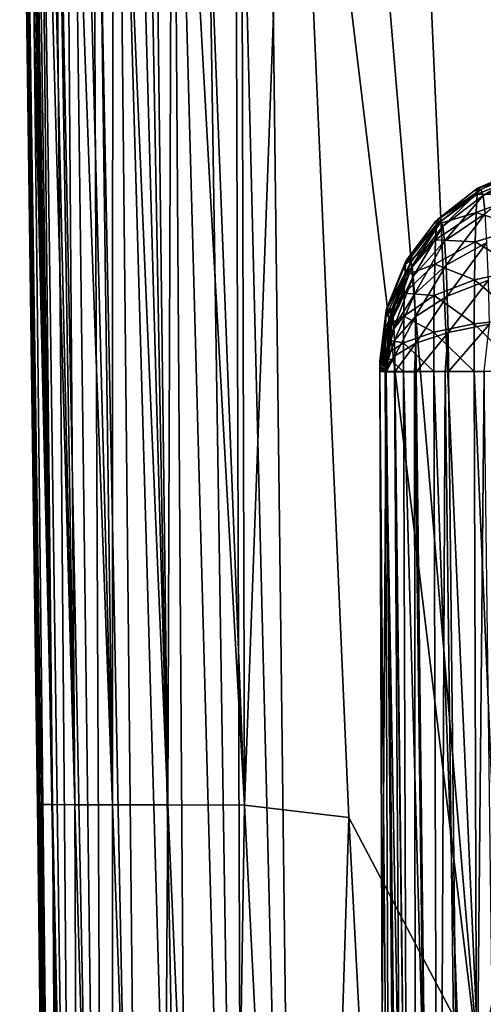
# Model space of a CAD drawing. Header units: metres. Extents: x -105 to 105, y -117 to 62.
# Tile 56 of 256: x -21.01 to -17.25, y -45.56 to -37.59. Entities that reach past the tile are written whole.
import ezdxf

# ---------------------------------------------------------------- set-up
doc = ezdxf.new("R2010")
doc.units = ezdxf.units.M
doc.layers.add('solid_509432_AD150_SW0001', color=7, linetype='CONTINUOUS')

msp = doc.modelspace()

# ---------------------------------------------------------------- linework, layer by layer
at = {"layer": 'solid_509432_AD150_SW0001'}
for points in [[(-19.768517, -33.482361, 17.048807), (-20.002905, -33.485664, 16.933424), (-19.62364, -54.329342, 16.997919)], [(-19.521091, -33.478878, 17.13266), (-19.768517, -33.482361, 17.048807), (-19.19713, -54.325092, 17.148825)], [(-19.768517, -33.482361, 17.048807), (-19.62364, -54.329342, 16.997919), (-19.19713, -54.325092, 17.148825)], [(-19.264851, -33.475281, 17.18355), (-19.521091, -33.478878, 17.13266), (-19.19713, -54.325092, 17.148825)], [(-19.264851, -33.475281, 17.18355), (-18.748131, -54.292305, 17.200001), (-19.004164, -33.471653, 17.200001)], [(-19.264851, -33.475281, 17.18355), (-19.19713, -54.325092, 17.148825), (-18.748131, -54.292305, 17.200001)], [(-2.571086, -44.225113, 17.200001), (19.004164, -33.471672, 17.200001), (-19.004164, -33.471653, 17.200001)], [(-2.571086, -44.225113, 17.200001), (-19.004164, -33.471653, 17.200001), (-18.748131, -54.292305, 17.200001)], [(-21.007679, -33.5, 13.484887), (-21.00687, -33.5, 12.956924), (-20.860634, -44.151695, 15.190477)], [(-21.007477, -33.5, 14.01115), (-21.007679, -33.5, 13.484887), (-20.860634, -44.151695, 15.190477)], [(-21.006433, -33.5, 14.569974), (-21.007477, -33.5, 14.01115), (-20.860634, -44.151695, 15.190477)], [(-21.00687, -33.5, 12.956924), (-20.832254, -43.94017, 12.504169), (-20.860634, -44.151695, 15.190477)], [(-21.00687, -33.5, 12.956924), (-21.003586, -33.5, 12.225302), (-20.832254, -43.94017, 12.504169)], [(-21.006433, -33.5, 14.569974), (-20.860634, -44.151695, 15.190477), (-21.003345, -33.499981, 15.205338)], [(-21.003586, -33.5, 12.225302), (-20.996531, -33.5, 11.439792), (-20.832254, -43.94017, 12.504169)], [(-20.986805, -33.499794, 15.466057), (-21.003345, -33.499981, 15.205338), (-20.703344, -54.340107, 15.618036)], [(-20.703344, -54.340107, 15.618036), (-21.003345, -33.499981, 15.205338), (-20.860634, -44.151695, 15.190477)], [(-20.996531, -33.5, 11.439792), (-20.984552, -33.500019, 10.575721), (-20.832254, -43.94017, 12.504169)], [(-20.935295, -33.498966, 15.721947), (-20.986805, -33.499794, 15.466057), (-20.703344, -54.340107, 15.618036)], [(-20.984552, -33.500019, 10.575721), (-20.960203, -33.5, 9.572052), (-20.742579, -43.941422, 9.770947)], [(-20.984552, -33.500019, 10.575721), (-20.742579, -43.941422, 9.770947), (-20.832254, -43.94017, 12.504169)], [(-20.960203, -33.5, 9.572052), (-20.920578, -33.5, 8.428206), (-20.742579, -43.941422, 9.770947)], [(-20.850843, -33.497707, 15.969115), (-20.935295, -33.498966, 15.721947), (-20.559347, -54.338673, 16.046946)], [(-20.935295, -33.498966, 15.721947), (-20.703344, -54.340107, 15.618036), (-20.559347, -54.338673, 16.046946)], [(-20.920578, -33.5, 8.428206), (-20.891075, -33.5, 7.78139), (-20.742579, -43.941422, 9.770947)], [(-20.891075, -33.5, 7.78139), (-20.852119, -33.5, 7.072659), (-20.742579, -43.941422, 9.770947)], [(-20.852119, -33.5, 7.072659), (-20.560101, -43.94265, 7.035345), (-20.742579, -43.941422, 9.770947)], [(-20.852119, -33.5, 7.072659), (-20.800377, -33.5, 6.292071), (-20.560101, -43.94265, 7.035345)], [(-20.734879, -33.496033, 16.20323), (-20.850843, -33.497707, 15.969115), (-20.559347, -54.338673, 16.046946)], [(-20.800377, -33.5, 6.292071), (-20.731546, -33.5, 5.432728), (-20.560101, -43.94265, 7.035345)], [(-20.589394, -33.493958, 16.420242), (-20.734879, -33.496033, 16.20323), (-20.322634, -54.336311, 16.432512)], [(-20.734879, -33.496033, 16.20323), (-20.559347, -54.338673, 16.046946), (-20.322634, -54.336311, 16.432512)], [(-20.731546, -33.5, 5.432728), (-20.640642, -33.5, 4.495213), (-20.560101, -43.94265, 7.035345)], [(-20.640642, -33.5, 4.495213), (-20.256805, -43.943859, 4.337521), (-20.560101, -43.94265, 7.035345)], [(-20.640642, -33.5, 4.495213), (-20.527891, -33.5, 3.530755), (-20.256805, -43.943859, 4.337521)], [(-20.416874, -33.491516, 16.616438), (-20.589394, -33.493958, 16.420242), (-20.322634, -54.336311, 16.432512)], [(-20.527891, -33.5, 3.530755), (-20.396568, -33.5, 2.587374), (-20.256805, -43.943859, 4.337521)], [(-20.220261, -33.488735, 16.788477), (-20.416874, -33.491516, 16.616438), (-20.005318, -54.333149, 16.755003)], [(-20.416874, -33.491516, 16.616438), (-20.322634, -54.336311, 16.432512), (-20.005318, -54.333149, 16.755003)], [(-20.396568, -33.5, 2.587374), (-20.252766, -33.5, 1.704369), (-20.256805, -43.943859, 4.337521)], [(-20.252766, -33.5, 1.704369), (-19.808796, -43.945038, 1.711788), (-20.256805, -43.943859, 4.337521)], [(-20.252766, -33.5, 1.704369), (-20.099735, -33.5, 0.886702), (-19.808796, -43.945038, 1.711788)], [(-20.002905, -33.485664, 16.933424), (-20.220261, -33.488735, 16.788477), (-19.62364, -54.329342, 16.997919)], [(-20.220261, -33.488735, 16.788477), (-20.005318, -54.333149, 16.755003), (-19.62364, -54.329342, 16.997919)], [(-20.099735, -33.5, 0.886702), (-19.938181, -33.5, 0.124617), (-19.808796, -43.945038, 1.711788)], [(-19.938181, -33.5, 0.124617), (-19.768791, -33.5, -0.588766), (-19.808796, -43.945038, 1.711788)], [(-19.768791, -33.5, -0.588766), (-19.185795, -43.946175, -0.817862), (-19.808796, -43.945038, 1.711788)], [(-19.768791, -33.5, -0.588766), (-19.591818, -33.5, -1.260104), (-19.185795, -43.946175, -0.817862)], [(-19.591818, -33.5, -1.260104), (-19.215357, -33.5, -2.49794), (-19.185795, -43.946175, -0.817862)], [(-19.215357, -33.5, -2.49794), (-18.804445, -33.499958, -3.630712), (-19.185795, -43.946175, -0.817862)], [(-18.804445, -33.499958, -3.630712), (-18.343056, -44.046589, -3.237483), (-19.185795, -43.946175, -0.817862)], [(-17.292755, -46.037891, -5.18559), (-18.343056, -44.046589, -3.237483), (-18.804445, -33.499958, -3.630712)], [(-18.344845, -33.5, -4.712969), (-17.292755, -46.037891, -5.18559), (-18.804445, -33.499958, -3.630712)], [(-18.344845, -33.5, -4.712969), (-17.851265, -33.5, -5.709489), (-17.292755, -46.037891, -5.18559)], [(-16.337908, -41.835602, -7.249465), (-17.292755, -46.037891, -5.18559), (-17.851265, -33.5, -5.709489)], [(-17.802956, -33.5, -5.799614), (-16.337908, -41.835602, -7.249465), (-17.851265, -33.5, -5.709489)], [(-17.802956, -33.5, -5.799614), (-17.250189, -33.5, -6.753048), (-16.337908, -41.835602, -7.249465)], [(-16.894077, -38.795452, 9.013632), (-17.291698, -38.948551, 10.246632), (-17.313574, -38.961487, 10.24602)], [(-17.271366, -38.96122, 8.997254), (-16.894077, -38.795452, 9.013632), (-17.313574, -38.961487, 10.24602)], [(-16.894077, -38.795452, 9.013632), (-16.936914, -38.796413, 10.256495), (-17.291698, -38.948551, 10.246632)], [(-17.291698, -38.948551, 10.246632), (-16.936914, -38.796413, 10.256495), (-16.917227, -38.844101, 10.683451)], [(-17.254736, -39.010818, 8.616643), (-16.894077, -38.795452, 9.013632), (-17.271366, -38.96122, 8.997254)], [(-17.254736, -39.010818, 8.616643), (-16.875607, -38.850544, 8.590853), (-16.894077, -38.795452, 9.013632)], [(-17.301991, -38.99947, 10.631423), (-16.917227, -38.844101, 10.683451), (-16.927395, -39.008835, 11.080167)], [(-17.301991, -38.99947, 10.631423), (-17.291698, -38.948551, 10.246632), (-16.917227, -38.844101, 10.683451)], [(-17.254736, -39.010818, 8.616643), (-17.238487, -39.1572, 8.261445), (-16.875607, -38.850544, 8.590853)], [(-17.271366, -38.96122, 8.997254), (-17.622711, -39.20396, 10.237347), (-17.635708, -39.217182, 10.236979)], [(-17.593782, -39.218006, 8.98313), (-17.271366, -38.96122, 8.997254), (-17.635708, -39.217182, 10.236979)], [(-17.271366, -38.96122, 8.997254), (-17.313574, -38.961487, 10.24602), (-17.622711, -39.20396, 10.237347)], [(-17.622711, -39.20396, 10.237347), (-17.313574, -38.961487, 10.24602), (-17.301991, -38.99947, 10.631423)], [(-17.580025, -39.259045, 8.668254), (-17.271366, -38.96122, 8.997254), (-17.593782, -39.218006, 8.98313)], [(-17.580025, -39.259045, 8.668254), (-17.254736, -39.010818, 8.616643), (-17.271366, -38.96122, 8.997254)], [(-17.313574, -38.961487, 10.24602), (-17.291698, -38.948551, 10.246632), (-17.301991, -38.99947, 10.631423)], [(-17.631247, -39.246132, 10.556316), (-17.301991, -38.99947, 10.631423), (-17.311176, -39.148174, 10.989679)], [(-17.631247, -39.246132, 10.556316), (-17.622711, -39.20396, 10.237347), (-17.301991, -38.99947, 10.631423)], [(-17.580025, -39.259045, 8.668254), (-17.566584, -39.380104, 8.374403), (-17.254736, -39.010818, 8.616643)], [(-17.566584, -39.380104, 8.374403), (-17.238487, -39.1572, 8.261445), (-17.254736, -39.010818, 8.616643)], [(-17.311176, -39.148174, 10.989679), (-17.301991, -38.99947, 10.631423), (-16.927395, -39.008835, 11.080167)], [(-17.311176, -39.148174, 10.989679), (-16.927395, -39.008835, 11.080167), (-16.935732, -39.270512, 11.420609)], [(-17.593782, -39.218006, 8.98313), (-17.876257, -39.536457, 10.230136), (-17.882019, -39.546597, 10.22997)], [(-17.839905, -39.548759, 8.972197), (-17.593782, -39.218006, 8.98313), (-17.882019, -39.546597, 10.22997)], [(-17.876257, -39.536457, 10.230136), (-17.635708, -39.217182, 10.236979), (-17.631247, -39.246132, 10.556316)], [(-17.593782, -39.218006, 8.98313), (-17.635708, -39.217182, 10.236979), (-17.876257, -39.536457, 10.230136)], [(-17.829859, -39.578732, 8.742256), (-17.593782, -39.218006, 8.98313), (-17.839905, -39.548759, 8.972197)], [(-17.829859, -39.578732, 8.742256), (-17.580025, -39.259045, 8.668254), (-17.593782, -39.218006, 8.98313)], [(-17.638863, -39.369328, 10.853284), (-17.311176, -39.148174, 10.989679), (-17.318707, -39.384396, 11.297111)], [(-17.638863, -39.369328, 10.853284), (-17.631247, -39.246132, 10.556316), (-17.311176, -39.148174, 10.989679)], [(-17.635708, -39.217182, 10.236979), (-17.622711, -39.20396, 10.237347), (-17.631247, -39.246132, 10.556316)], [(-17.566584, -39.380104, 8.374403), (-17.554407, -39.573265, 8.121532), (-17.238487, -39.1572, 8.261445)], [(-17.554407, -39.573265, 8.121532), (-17.223764, -39.390797, 7.955784), (-17.238487, -39.1572, 8.261445)], [(-17.318707, -39.384396, 11.297111), (-17.311176, -39.148174, 10.989679), (-16.935732, -39.270512, 11.420609)], [(-17.882496, -39.56723, 10.463261), (-17.631247, -39.246132, 10.556316), (-17.638863, -39.369328, 10.853284)], [(-17.882496, -39.56723, 10.463261), (-17.876257, -39.536457, 10.230136), (-17.631247, -39.246132, 10.556316)], [(-17.829859, -39.578732, 8.742256), (-17.820045, -39.667084, 8.527673), (-17.580025, -39.259045, 8.668254)], [(-17.820045, -39.667084, 8.527673), (-17.566584, -39.380104, 8.374403), (-17.580025, -39.259045, 8.668254)], [(-17.318707, -39.384396, 11.297111), (-16.935732, -39.270512, 11.420609), (-16.941765, -39.611202, 11.681672)], [(-17.888067, -39.657188, 10.680298), (-17.638863, -39.369328, 10.853284), (-17.645107, -39.565048, 11.108115)], [(-17.888067, -39.657188, 10.680298), (-17.882496, -39.56723, 10.463261), (-17.638863, -39.369328, 10.853284)], [(-17.820045, -39.667084, 8.527673), (-17.811159, -39.808033, 8.343019), (-17.566584, -39.380104, 8.374403)], [(-17.811159, -39.808033, 8.343019), (-17.554407, -39.573265, 8.121532), (-17.566584, -39.380104, 8.374403)], [(-17.645107, -39.565048, 11.108115), (-17.638863, -39.369328, 10.853284), (-17.318707, -39.384396, 11.297111)], [(-17.645107, -39.565048, 11.108115), (-17.318707, -39.384396, 11.297111), (-17.324156, -39.691959, 11.532854)], [(-17.554407, -39.573265, 8.121532), (-17.544399, -39.825649, 7.927068), (-17.223764, -39.390797, 7.955784)], [(-17.544399, -39.825649, 7.927068), (-17.211664, -39.696026, 7.720725), (-17.223764, -39.390797, 7.955784)], [(-17.324156, -39.691959, 11.532854), (-17.318707, -39.384396, 11.297111), (-16.941765, -39.611202, 11.681672)], [(-17.882019, -39.546597, 10.22997), (-17.876257, -39.536457, 10.230136), (-17.882496, -39.56723, 10.463261)], [(-18.038578, -39.940834, 10.358614), (-17.882496, -39.56723, 10.463261), (-17.888067, -39.657188, 10.680298)], [(-18.038578, -39.940834, 10.358614), (-18.035011, -39.923325, 10.225492), (-17.882496, -39.56723, 10.463261)], [(-17.839905, -39.548759, 8.972197), (-18.035011, -39.923325, 10.225492), (-18.036226, -39.927952, 10.225455)], [(-17.993382, -39.931499, 8.965181), (-17.839905, -39.548759, 8.972197), (-18.036226, -39.927952, 10.225455)], [(-18.035011, -39.923325, 10.225492), (-17.882019, -39.546597, 10.22997), (-17.882496, -39.56723, 10.463261)], [(-17.839905, -39.548759, 8.972197), (-17.882019, -39.546597, 10.22997), (-18.035011, -39.923325, 10.225492)], [(-17.987638, -39.948635, 8.833734), (-17.839905, -39.548759, 8.972197), (-17.993382, -39.931499, 8.965181)], [(-17.987638, -39.948635, 8.833734), (-17.829859, -39.578732, 8.742256), (-17.839905, -39.548759, 8.972197)], [(-17.987638, -39.948635, 8.833734), (-17.982033, -39.999073, 8.711072), (-17.829859, -39.578732, 8.742256)], [(-17.982033, -39.999073, 8.711072), (-17.820045, -39.667084, 8.527673), (-17.829859, -39.578732, 8.742256)], [(-17.892633, -39.800117, 10.866533), (-17.645107, -39.565048, 11.108115), (-17.649626, -39.819885, 11.303517)], [(-17.892633, -39.800117, 10.866533), (-17.888067, -39.657188, 10.680298), (-17.645107, -39.565048, 11.108115)], [(-17.811159, -39.808033, 8.343019), (-17.803858, -39.992172, 8.201011), (-17.554407, -39.573265, 8.121532)], [(-17.803858, -39.992172, 8.201011), (-17.544399, -39.825649, 7.927068), (-17.554407, -39.573265, 8.121532)], [(-17.649626, -39.819885, 11.303517), (-17.645107, -39.565048, 11.108115), (-17.324156, -39.691959, 11.532854)], [(-17.324156, -39.691959, 11.532854), (-16.941765, -39.611202, 11.681672), (-16.945164, -40.007736, 11.845733)], [(-18.041765, -39.992088, 10.48254), (-17.888067, -39.657188, 10.680298), (-17.892633, -39.800117, 10.866533)], [(-18.041765, -39.992088, 10.48254), (-18.038578, -39.940834, 10.358614), (-17.888067, -39.657188, 10.680298)], [(-17.982033, -39.999073, 8.711072), (-17.976961, -40.079498, 8.605524), (-17.820045, -39.667084, 8.527673)], [(-17.976961, -40.079498, 8.605524), (-17.811159, -39.808033, 8.343019), (-17.820045, -39.667084, 8.527673)], [(-17.649626, -39.819885, 11.303517), (-17.324156, -39.691959, 11.532854), (-17.327227, -40.049942, 11.680994)], [(-17.544399, -39.825649, 7.927068), (-17.537342, -40.120075, 7.804597), (-17.211664, -39.696026, 7.720725)], [(-17.537342, -40.120075, 7.804597), (-17.203127, -40.052116, 7.572701), (-17.211664, -39.696026, 7.720725)], [(-17.327227, -40.049942, 11.680994), (-17.324156, -39.691959, 11.532854), (-16.945164, -40.007736, 11.845733)], [(-18.044378, -40.073555, 10.588869), (-17.892633, -39.800117, 10.866533), (-17.895941, -39.986237, 11.009328)], [(-18.044378, -40.073555, 10.588869), (-18.041765, -39.992088, 10.48254), (-17.892633, -39.800117, 10.866533)], [(-17.976961, -40.079498, 8.605524), (-17.972795, -40.184532, 8.524352), (-17.811159, -39.808033, 8.343019)], [(-17.972795, -40.184532, 8.524352), (-17.803858, -39.992172, 8.201011), (-17.811159, -39.808033, 8.343019)], [(-17.895941, -39.986237, 11.009328), (-17.892633, -39.800117, 10.866533), (-17.649626, -39.819885, 11.303517)], [(-17.895941, -39.986237, 11.009328), (-17.649626, -39.819885, 11.303517), (-17.652172, -40.116508, 11.426297)], [(-17.803858, -39.992172, 8.201011), (-17.798708, -40.20697, 8.111567), (-17.544399, -39.825649, 7.927068)], [(-17.798708, -40.20697, 8.111567), (-17.537342, -40.120075, 7.804597), (-17.544399, -39.825649, 7.927068)], [(-17.652172, -40.116508, 11.426297), (-17.649626, -39.819885, 11.303517), (-17.327227, -40.049942, 11.680994)], [(-18.036226, -39.927952, 10.225455), (-18.038578, -39.940834, 10.358614), (-18.088137, -40.33604, 10.223735)], [(-17.993382, -39.931499, 8.965181), (-18.036226, -39.927952, 10.225455), (-18.088137, -40.33604, 10.223735)], [(-17.993382, -39.931499, 8.965181), (-18.088137, -40.33604, 10.223735), (-18.06805, -40.337437, 9.579908)], [(-17.993382, -39.931499, 8.965181), (-18.06805, -40.337437, 9.579908), (-18.044025, -40.338726, 8.96255)], [(-17.993382, -39.931499, 8.965181), (-18.044025, -40.338726, 8.96255), (-18.043243, -40.340321, 8.944576)], [(-17.987638, -39.948635, 8.833734), (-17.993382, -39.931499, 8.965181), (-18.043243, -40.340321, 8.944576)], [(-18.036226, -39.927952, 10.225455), (-18.035011, -39.923325, 10.225492), (-18.038578, -39.940834, 10.358614)], [(-18.041765, -39.992088, 10.48254), (-18.089499, -40.349529, 10.274899), (-18.089079, -40.342094, 10.258778)], [(-18.044378, -40.073555, 10.588869), (-18.089499, -40.349529, 10.274899), (-18.041765, -39.992088, 10.48254)], [(-18.038578, -39.940834, 10.358614), (-18.089079, -40.342094, 10.258778), (-18.088619, -40.33754, 10.241497)], [(-18.041765, -39.992088, 10.48254), (-18.089079, -40.342094, 10.258778), (-18.038578, -39.940834, 10.358614)], [(-18.038578, -39.940834, 10.358614), (-18.088619, -40.33754, 10.241497), (-18.088137, -40.33604, 10.223735)], [(-18.046272, -40.179649, 10.670385), (-17.895941, -39.986237, 11.009328), (-17.897802, -40.202881, 11.099042)], [(-18.046272, -40.179649, 10.670385), (-18.044378, -40.073555, 10.588869), (-17.895941, -39.986237, 11.009328)], [(-17.987638, -39.948635, 8.833734), (-18.043243, -40.340321, 8.944576), (-18.042465, -40.344994, 8.927106)], [(-17.987638, -39.948635, 8.833734), (-18.042465, -40.344994, 8.927106), (-17.982033, -39.999073, 8.711072)], [(-17.982033, -39.999073, 8.711072), (-18.042465, -40.344994, 8.927106), (-18.041718, -40.352581, 8.910766)], [(-17.982033, -39.999073, 8.711072), (-18.041718, -40.352581, 8.910766), (-18.041025, -40.362804, 8.896083)], [(-17.982033, -39.999073, 8.711072), (-18.041025, -40.362804, 8.896083), (-17.976961, -40.079498, 8.605524)], [(-17.972795, -40.184532, 8.524352), (-17.96986, -40.307034, 8.473213), (-17.803858, -39.992172, 8.201011)], [(-17.96986, -40.307034, 8.473213), (-17.798708, -40.20697, 8.111567), (-17.803858, -39.992172, 8.201011)], [(-17.897802, -40.202881, 11.099042), (-17.895941, -39.986237, 11.009328), (-17.652172, -40.116508, 11.426297)], [(-17.327227, -40.049942, 11.680994), (-16.945164, -40.007736, 11.845733), (-16.94574, -40.433254, 11.901696)], [(-18.044378, -40.073555, 10.588869), (-18.090025, -40.365471, 10.295856), (-18.089499, -40.349529, 10.274899)], [(-18.046272, -40.179649, 10.670385), (-18.090025, -40.365471, 10.295856), (-18.044378, -40.073555, 10.588869)], [(-17.976961, -40.079498, 8.605524), (-18.041025, -40.362804, 8.896083), (-18.040411, -40.375305, 8.883506)], [(-17.976961, -40.079498, 8.605524), (-18.040411, -40.375305, 8.883506), (-17.972795, -40.184532, 8.524352)], [(-17.652172, -40.116508, 11.426297), (-17.327227, -40.049942, 11.680994), (-17.327745, -40.434097, 11.731513)], [(-17.537342, -40.120075, 7.804597), (-17.533798, -40.43634, 7.762727), (-17.203127, -40.052116, 7.572701)], [(-17.533798, -40.43634, 7.762727), (-17.244287, -40.434864, 7.54753), (-17.203127, -40.052116, 7.572701)], [(-17.327227, -40.049942, 11.680994), (-16.94574, -40.433254, 11.901696), (-17.327745, -40.434097, 11.731513)], [(-17.897802, -40.202881, 11.099042), (-17.652172, -40.116508, 11.426297), (-17.652601, -40.434822, 11.468152)], [(-17.798708, -40.20697, 8.111567), (-17.796124, -40.437695, 8.080967), (-17.537342, -40.120075, 7.804597)], [(-17.796124, -40.437695, 8.080967), (-17.561619, -40.436485, 7.789392), (-17.537342, -40.120075, 7.804597)], [(-17.652172, -40.116508, 11.426297), (-17.327745, -40.434097, 11.731513), (-17.652601, -40.434822, 11.468152)], [(-17.561619, -40.436485, 7.789392), (-17.533798, -40.43634, 7.762727), (-17.537342, -40.120075, 7.804597)], [(-18.046272, -40.179649, 10.670385), (-18.090406, -40.386124, 10.311807), (-18.090025, -40.365471, 10.295856)], [(-18.047338, -40.303162, 10.721585), (-18.090406, -40.386124, 10.311807), (-18.046272, -40.179649, 10.670385)], [(-18.047338, -40.303162, 10.721585), (-18.046272, -40.179649, 10.670385), (-17.897802, -40.202881, 11.099042)], [(-18.047338, -40.303162, 10.721585), (-17.897802, -40.202881, 11.099042), (-17.898117, -40.435375, 11.129606)], [(-17.972795, -40.184532, 8.524352), (-18.040411, -40.375305, 8.883506), (-18.039894, -40.389668, 8.873381)], [(-17.972795, -40.184532, 8.524352), (-18.039894, -40.389668, 8.873381), (-17.96986, -40.307034, 8.473213)], [(-17.96986, -40.307034, 8.473213), (-17.968386, -40.438606, 8.45569), (-17.798708, -40.20697, 8.111567)], [(-17.968386, -40.438606, 8.45569), (-17.80924, -40.437763, 8.102252), (-17.798708, -40.20697, 8.111567)], [(-17.897802, -40.202881, 11.099042), (-17.652601, -40.434822, 11.468152), (-17.898117, -40.435375, 11.129606)], [(-17.80924, -40.437763, 8.102252), (-17.796124, -40.437695, 8.080967), (-17.798708, -40.20697, 8.111567)], [(-18.047338, -40.303162, 10.721585), (-18.090618, -40.410103, 10.321774), (-18.090406, -40.386124, 10.311807)], [(-18.047338, -40.303162, 10.721585), (-18.047516, -40.435722, 10.739003), (-18.090618, -40.410103, 10.321774)], [(-18.06805, -40.337437, 9.579908), (-18.088619, -40.33754, 10.241497), (-18.089079, -40.342094, 10.258778)], [(-18.044025, -40.338726, 8.96255), (-18.06805, -40.337437, 9.579908), (-18.089079, -40.342094, 10.258778)], [(-18.06805, -40.337437, 9.579908), (-18.088137, -40.33604, 10.223735), (-18.088619, -40.33754, 10.241497)], [(-18.047338, -40.303162, 10.721585), (-17.898117, -40.435375, 11.129606), (-18.047516, -40.435722, 10.739003)], [(-17.96986, -40.307034, 8.473213), (-18.039894, -40.389668, 8.873381), (-18.039331, -40.41367, 8.863351)], [(-17.96986, -40.307034, 8.473213), (-18.039331, -40.41367, 8.863351), (-18.039053, -40.439011, 8.859935)], [(-17.971754, -40.438622, 8.466653), (-17.96986, -40.307034, 8.473213), (-18.039053, -40.439011, 8.859935)], [(-17.971754, -40.438622, 8.466653), (-17.968386, -40.438606, 8.45569), (-17.96986, -40.307034, 8.473213)], [(-18.039331, -40.41367, 8.863351), (-18.090618, -40.410103, 10.321774), (-18.090652, -40.435841, 10.325123)], [(-18.047516, -40.435722, 10.739003), (-18.090652, -40.435841, 10.325123), (-18.090618, -40.410103, 10.321774)], [(-18.039053, -40.439011, 8.859935), (-18.039331, -40.41367, 8.863351), (-18.090652, -40.435841, 10.325123)], [(-18.039894, -40.389668, 8.873381), (-18.090406, -40.386124, 10.311807), (-18.090618, -40.410103, 10.321774)], [(-18.039331, -40.41367, 8.863351), (-18.039894, -40.389668, 8.873381), (-18.090618, -40.410103, 10.321774)], [(-18.041025, -40.362804, 8.896083), (-18.090025, -40.365471, 10.295856), (-18.090406, -40.386124, 10.311807)], [(-18.040411, -40.375305, 8.883506), (-18.041025, -40.362804, 8.896083), (-18.090406, -40.386124, 10.311807)], [(-18.039894, -40.389668, 8.873381), (-18.040411, -40.375305, 8.883506), (-18.090406, -40.386124, 10.311807)], [(-18.042465, -40.344994, 8.927106), (-18.089499, -40.349529, 10.274899), (-18.090025, -40.365471, 10.295856)], [(-18.041718, -40.352581, 8.910766), (-18.042465, -40.344994, 8.927106), (-18.090025, -40.365471, 10.295856)], [(-18.041025, -40.362804, 8.896083), (-18.041718, -40.352581, 8.910766), (-18.090025, -40.365471, 10.295856)], [(-18.044025, -40.338726, 8.96255), (-18.089079, -40.342094, 10.258778), (-18.089499, -40.349529, 10.274899)], [(-18.043243, -40.340321, 8.944576), (-18.044025, -40.338726, 8.96255), (-18.089499, -40.349529, 10.274899)], [(-18.042465, -40.344994, 8.927106), (-18.043243, -40.340321, 8.944576), (-18.089499, -40.349529, 10.274899)], [(-18.008188, -50.325745, 10.705467), (-18.090652, -40.435841, 10.325123), (-18.047516, -40.435722, 10.739003)], [(-18.039053, -40.439011, 8.859935), (-18.090652, -40.435841, 10.325123), (-18.071615, -45.75592, 10.304967)], [(-18.008188, -50.325745, 10.705467), (-18.071615, -45.75592, 10.304967), (-18.090652, -40.435841, 10.325123)], [(-17.969921, -48.526276, 8.8203), (-18.039053, -40.439011, 8.859935), (-18.071615, -45.75592, 10.304967)], [(-17.864304, -50.324532, 11.105566), (-18.047516, -40.435722, 10.739003), (-17.898117, -40.435375, 11.129606)], [(-17.864304, -50.324532, 11.105566), (-18.008188, -50.325745, 10.705467), (-18.047516, -40.435722, 10.739003)], [(-17.971754, -40.438622, 8.466653), (-18.039053, -40.439011, 8.859935), (-17.878719, -54.614452, 8.778485)], [(-17.878719, -54.614452, 8.778485), (-18.039053, -40.439011, 8.859935), (-17.969921, -48.526276, 8.8203)], [(-17.79764, -54.552696, 8.400708), (-17.968386, -40.438606, 8.45569), (-17.971754, -40.438622, 8.466653)], [(-17.79764, -54.552696, 8.400708), (-17.971754, -40.438622, 8.466653), (-17.878719, -54.614452, 8.778485)], [(-17.79764, -54.552696, 8.400708), (-17.80924, -40.437763, 8.102252), (-17.968386, -40.438606, 8.45569)], [(-17.620121, -50.32254, 11.453638), (-17.898117, -40.435375, 11.129606), (-17.652601, -40.434822, 11.468152)], [(-17.620121, -50.32254, 11.453638), (-17.864304, -50.324532, 11.105566), (-17.898117, -40.435375, 11.129606)], [(-17.627609, -54.549633, 8.054108), (-17.796124, -40.437695, 8.080967), (-17.80924, -40.437763, 8.102252)], [(-17.627609, -54.549633, 8.054108), (-17.80924, -40.437763, 8.102252), (-17.79764, -54.552696, 8.400708)], [(-17.627609, -54.549633, 8.054108), (-17.561619, -40.436485, 7.789392), (-17.796124, -40.437695, 8.080967)], [(-17.292889, -50.319912, 11.725104), (-17.652601, -40.434822, 11.468152), (-17.327745, -40.434097, 11.731513)], [(-17.292889, -50.319912, 11.725104), (-17.620121, -50.32254, 11.453638), (-17.652601, -40.434822, 11.468152)], [(-17.379517, -54.545258, 7.758332), (-17.561619, -40.436485, 7.789392), (-17.627609, -54.549633, 8.054108)], [(-17.379517, -54.545258, 7.758332), (-17.533798, -40.43634, 7.762727), (-17.561619, -40.436485, 7.789392)], [(-17.379517, -54.545258, 7.758332), (-17.244287, -40.434864, 7.54753), (-17.533798, -40.43634, 7.762727)], [(-17.067808, -54.539822, 7.530602), (-17.244287, -40.434864, 7.54753), (-17.379517, -54.545258, 7.758332)], [(-16.90571, -50.316833, 11.900794), (-17.327745, -40.434097, 11.731513), (-16.94574, -40.433254, 11.901696)], [(-16.90571, -50.316833, 11.900794), (-17.292889, -50.319912, 11.725104), (-17.327745, -40.434097, 11.731513)], [(-16.337908, -41.835602, -7.249465), (-15.925763, -50.036293, -6.853783), (-17.292755, -46.037891, -5.18559)], [(-20.800652, -49.286407, 15.17965), (-20.860634, -44.151695, 15.190477), (-20.832254, -43.94017, 12.504169)], [(-20.674238, -54.350121, 12.532863), (-20.832254, -43.94017, 12.504169), (-20.742579, -43.941422, 9.770947)], [(-20.745186, -54.547657, 15.167869), (-20.800652, -49.286407, 15.17965), (-20.832254, -43.94017, 12.504169)], [(-20.674238, -54.350121, 12.532863), (-20.745186, -54.547657, 15.167869), (-20.832254, -43.94017, 12.504169)], [(-20.520184, -54.359108, 9.863287), (-20.742579, -43.941422, 9.770947), (-20.560101, -43.94265, 7.035345)], [(-20.520184, -54.359108, 9.863287), (-20.674238, -54.350121, 12.532863), (-20.742579, -43.941422, 9.770947)], [(-20.260889, -54.368057, 7.19733), (-20.560101, -43.94265, 7.035345), (-20.256805, -43.943859, 4.337521)], [(-20.260889, -54.368057, 7.19733), (-20.520184, -54.359108, 9.863287), (-20.560101, -43.94265, 7.035345)], [(-19.876816, -54.376953, 4.570189), (-20.260889, -54.368057, 7.19733), (-20.256805, -43.943859, 4.337521)], [(-19.876816, -54.376953, 4.570189), (-20.256805, -43.943859, 4.337521), (-19.808796, -43.945038, 1.711788)], [(-19.351809, -54.385777, 2.012089), (-19.876816, -54.376953, 4.570189), (-19.808796, -43.945038, 1.711788)], [(-19.351809, -54.385777, 2.012089), (-19.808796, -43.945038, 1.711788), (-19.185795, -43.946175, -0.817862)], [(-18.664734, -54.394508, -0.45539), (-19.351809, -54.385777, 2.012089), (-19.185795, -43.946175, -0.817862)], [(-18.664734, -54.394508, -0.45539), (-19.185795, -43.946175, -0.817862), (-18.343056, -44.046589, -3.237483)], [(-18.012129, -50.383362, -2.989566), (-18.664734, -54.394508, -0.45539), (-18.343056, -44.046589, -3.237483)], [(-17.292755, -46.037891, -5.18559), (-18.012129, -50.383362, -2.989566), (-18.343056, -44.046589, -3.237483)], [(-20.703344, -54.340107, 15.618036), (-20.860634, -44.151695, 15.190477), (-20.800652, -49.286407, 15.17965)], [(-3.492223, -44.822285, 17.200001), (-2.571086, -44.225113, 17.200001), (-18.748131, -54.292305, 17.200001)], [(-4.279175, -45.587708, 17.200001), (-3.492223, -44.822285, 17.200001), (-18.748131, -54.292305, 17.200001)]]:
    msp.add_3dface(points, dxfattribs=at)

doc.saveas('drawing.dxf')
